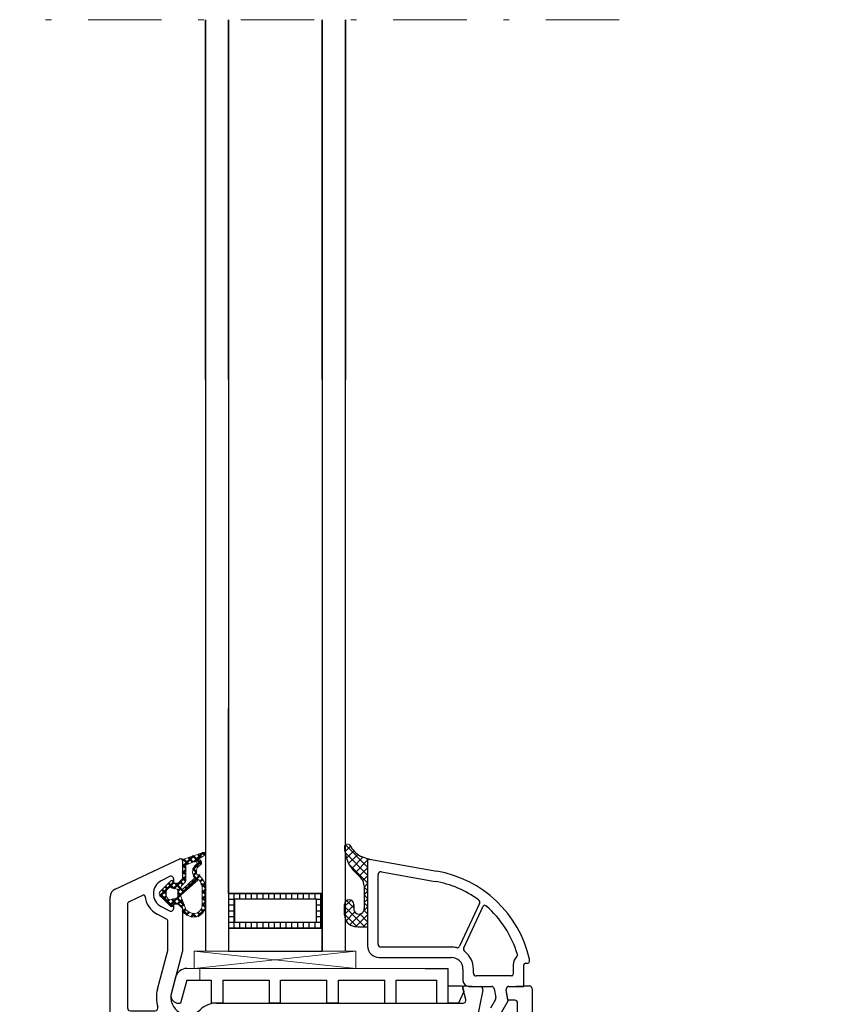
# Model space of a CAD drawing. Header units: millimetres. Extents: x -1427 to 10229, y -1578 to 5221.
# Tile 42 of 135: x 1287 to 1302, y -618 to -601. Entities that reach past the tile are written whole.
import ezdxf
from ezdxf import colors
from ezdxf.entities.mleader import LeaderData, LeaderLine
from ezdxf.math import Vec2, Vec3

# ---------------------------------------------------------------- set-up
doc = ezdxf.new("R2010")
doc.units = ezdxf.units.MM
doc.linetypes.add('AUSGEZOGEN', pattern=[0])
doc.linetypes.add('DASHDOT', pattern=[25.4, 12.7, -6.35, 0, -6.35])
for name, color, linetype in [('01TNR-01', 2, 'AUSGEZOGEN'), ('093200', 7, 'Continuous'), ('1', 7, 'Continuous'), ('10TNR-01', 7, 'AUSGEZOGEN'), ('HP122', 2, 'Continuous'), ('VEKA_G_S1', 3, 'Continuous'), ('VEKA_G_S2', 92, 'Continuous'), ('VEKA_G_S3', 71, 'Continuous'), ('VEKA_G_S4', 3, 'Continuous'), ('VEKA_GLASSDISTANCER', 5, 'Continuous'), ('VEKA_GLASSDISTANCER_INSIDE', 5, 'Continuous'), ('VEKA_HATCH_ALU', 5, 'Continuous'), ('VEKA_POLYSULFID', 94, 'Continuous')]:
    doc.layers.add(name, color=color, linetype=linetype)
for name, color, linetype, lineweight in [('A_wymiary', 7, 'Continuous', 5), ('AM_0', 7, 'Continuous', 50), ('AT_1_2_WYMIARY_I_OPISY', 1, 'Continuous', 5), ('przerywana szyba', 7, 'DASHDOT', 15)]:
    doc.layers.add(name, color=color, linetype=linetype, lineweight=lineweight)
doc.styles.add('SIMPLEX', font='simplex.shx', dxfattribs={"width": 0.77})

# ---------------------------------------------------------------- blocks, each defined once
blk = doc.blocks.new('ad_dichtung')
at = {"layer": 'AM_0'}
h = blk.add_hatch(dxfattribs=at)
h.set_pattern_fill('ANSI37', color=256, scale=0.25, style=0)
h.set_pattern_definition([(45, (-59.8216, -111.7718), (-0.561266, 0.561266), []), (135, (-59.8216, -111.7718), (-0.561266, -0.561266), [])])
edge = h.paths.add_edge_path()
edge.add_arc((-1.45, -7.65), 0.15, 90, 180)
edge.add_line((-1.6, -7.65), (-1.6, -7.85))
edge.add_arc((-1.75, -7.85), 0.15, 270, 360, ccw=False)
edge.add_line((-1.75, -8), (-1.9, -8))
edge.add_arc((-1.9, -7.85), 0.15, 219.842, 270, ccw=False)
edge.add_line((-2.02, -7.95), (-3.86, -6.13))
edge.add_arc((-3.4, -5.75), 0.6, 180, 219.842, ccw=False)
edge.add_arc((-3.4, -5.75), 0.6, 140.1573, 180, ccw=False)
edge.add_line((-3.86, -5.37), (-1.99, -3.53))
edge.add_arc((-1.9, -3.65), 0.15, 90, 128.7851, ccw=False)
edge.add_line((-1.9, -3.5), (-1.75, -3.5))
edge.add_arc((-1.75, -3.65), 0.15, 0, 90, ccw=False)
edge.add_line((-1.6, -3.65), (-1.6, -3.85))
edge.add_arc((-1.45, -3.85), 0.15, 180, 250.5288)
edge.add_line((-1.5, -3.99), (-1.45, -4))
edge.add_line((-1.45, -4), (-0.76, -4))
edge.add_arc((-0.76, -3.87), 0.134, 267.4585, 312.4585)
edge.add_line((-0.67, -3.97), (-0.05, -3.45))
edge.add_arc((-0.15, -3.34), 0.15, 309.9174, 355.2709)
edge.add_line((0, -3.35), (0, 0))
edge.add_arc((0.2, 0), 0.2, 122.4262, 179.9913, ccw=False)
edge.add_line((0.09, 0.17), (3.62, 1.35))
edge.add_arc((3.75, 1.14), 0.25, -60.9583, 122.4262, ccw=False)
edge.add_line((3.87, 0.92), (2.85, 0.29))
edge.add_arc((2.93, 0.19), 0.129, 126.7219, 302.0065)
edge.add_arc((2.82, -0.4), 0.51, -75.7525, 69.9199, ccw=False)
edge.add_arc((3.72, -1.94), 1.29, 126.5938, 209.4559)
edge.add_line((2.59, -2.57), (2.97, -2.44))
edge.add_line((2.97, -2.44), (3.05, -2.79))
edge.add_arc((1.46, -4.79), 2.56, -6.1844, 51.487, ccw=False)
edge.add_line((4, -5.07), (4, -7.8))
edge.add_arc((2, -7.8), 2, 240, 360, ccw=False)
edge.add_line((1, -9.53), (0, -8.95))
edge.add_line((0, -8.95), (0, -8.23))
edge.add_arc((-0.3, -8.23), 0.3, 0, 50.0828)
edge.add_line((-0.11, -8), (-0.67, -7.53))
edge.add_arc((-0.76, -7.65), 0.15, 50.0829, 90)
edge.add_line((-0.76, -7.5), (-1.45, -7.5))
edge = h.paths.add_edge_path(flags=16)
edge.add_line((0.43, -3.82), (-0.14, -4.39))
edge.add_arc((0.15, -4.67), 0.4, 135.0703, 180)
edge.add_line((-0.25, -4.67), (-0.25, -4.8))
edge.add_arc((-0.05, -4.8), 0.2, 180, 308.774)
edge.add_line((0.07, -4.96), (2.03, -3.13))
edge.add_arc((1.9, -2.98), 0.2, 313.0003, 383.6657)
edge.add_arc((3.33, -1.97), 1.56, 127.4788, 216.738, ccw=False)
edge.add_arc((2.24, -0.46), 0.302, 298.5305, 478.569)
edge.add_line((2.09, -0.2), (0.69, -0.74))
edge.add_arc((0.8, -0.91), 0.2, 122.3457, 179.9921)
edge.add_line((0.6, -0.91), (0.6, -3.47))
edge.add_arc((0.01, -3.39), 0.6, 314.9674, 352.5073, ccw=False)
edge = h.paths.add_edge_path(flags=16)
edge.add_line((2.67, -3.4), (-0.22, -5.96))
edge.add_arc((-0.1, -6.12), 0.2, 128.774, 200.5568)
edge.add_line((-0.28, -6.19), (0.63, -8.62))
edge.add_line((0.63, -8.62), (1.3, -9.01))
edge.add_arc((2, -7.8), 1.4, 240, 360)
edge.add_line((3.4, -7.8), (3.4, -5.07))
edge.add_arc((1.35, -4.77), 2.07, 351.7499, 401.9731)
edge.add_arc((2.79, -3.56), 0.2, 60.1071, 128.774)
edge = h.paths.add_edge_path(flags=16)
edge.add_arc((-1.3, -5.75), 1.5, 142.5047, 180)
edge.add_arc((-1.3, -5.75), 1.5, 180, 217.4953)
edge.add_arc((-2.21, -6.45), 0.35, 217.4953, 281.2992)
edge.add_line((-2.14, -6.79), (-0.92, -6.55))
edge.add_arc((-0.95, -6.4), 0.15, 281.5711, 360)
edge.add_line((-0.8, -6.4), (-0.8, -5.1))
edge.add_arc((-0.95, -5.1), 0.15, 360, 438.6235)
edge.add_line((-0.92, -4.95), (-2.14, -4.71))
edge.add_arc((-2.21, -5.05), 0.35, 78.6235, 142.5047)
for p, q in [((0, 0), (0, -3.35)), ((0.09, 0.17), (3.62, 1.35)), ((2.85, 0.29), (3.87, 0.92)), ((0.6, -0.91), (0.6, -3.47)), ((0.69, -0.74), (2.09, -0.2)), ((2.67, -3.4), (-0.22, -5.96)), ((0.07, -4.96), (2.03, -3.13)), ((2.97, -2.44), (2.59, -2.57)), ((3.05, -2.79), (2.97, -2.44)), ((-1.99, -3.53), (-3.86, -5.37)), ((-0.92, -4.95), (-2.14, -4.71)), ((-1.75, -3.5), (-1.9, -3.5)), ((-1.6, -3.85), (-1.6, -3.65)), ((-1.45, -4), (-1.5, -3.99)), ((-0.76, -4), (-1.45, -4)), ((-0.8, -6.4), (-0.8, -5.1)), ((-0.05, -3.45), (-0.67, -3.97)), ((-0.25, -4.67), (-0.25, -4.8)), ((0.43, -3.82), (-0.14, -4.39)), ((3.4, -7.8), (3.4, -5.07)), ((4, -7.8), (4, -5.07)), ((-3.86, -6.13), (-2.02, -7.95)), ((-2.14, -6.79), (-0.92, -6.55)), ((-0.28, -6.19), (0.63, -8.62)), ((-1.9, -8), (-1.75, -8)), ((-1.6, -7.85), (-1.6, -7.65)), ((-1.45, -7.5), (-0.76, -7.5)), ((-0.67, -7.53), (-0.11, -8)), ((0, -8.23), (0, -8.95)), ((0, -8.95), (1, -9.53)), ((0.63, -8.62), (1.3, -9.01))]:
    blk.add_line(p, q)
for centre, radius, start, end in [((0.2, 0), 0.2, 122.4262, 179.9913), ((2.93, 0.19), 0.129, 126.7219, 302.0065), ((2.82, -0.4), 0.51, 284.2475, 69.9199), ((3.75, 1.14), 0.25, 299.0417, 122.4262), ((0.8, -0.91), 0.2, 122.3457, 179.9921), ((3.33, -1.97), 1.56, 127.4788, 216.738), ((2.24, -0.46), 0.302, 298.5305, 118.569), ((3.72, -1.94), 1.29, 126.5938, 209.4559), ((-0.15, -3.34), 0.15, 309.9174, 355.2709), ((1.9, -2.98), 0.2, 313.0003, 23.6657), ((2.79, -3.56), 0.2, 60.1071, 128.774), ((1.35, -4.77), 2.07, 351.7499, 41.9731), ((1.46, -4.79), 2.56, 353.8156, 51.487), ((-1.3, -5.75), 1.5, 142.5047, 180), ((-2.21, -5.05), 0.35, 78.6235, 142.5047), ((-1.9, -3.65), 0.15, 90, 128.7851), ((-1.75, -3.65), 0.15, 0, 90), ((-1.45, -3.85), 0.15, 180, 250.5288), ((-0.95, -5.1), 0.15, 360, 78.6235), ((-0.76, -3.87), 0.134, 267.4585, 312.4585), ((0.15, -4.67), 0.4, 135.0703, 180), ((-0.05, -4.8), 0.2, 180, 308.774), ((0.01, -3.39), 0.6, 314.9674, 352.5073), ((-3.4, -5.75), 0.6, 140.1573, 180), ((-3.4, -5.75), 0.6, 180, 219.842), ((-1.3, -5.75), 1.5, 180, 217.4953), ((-2.21, -6.45), 0.35, 217.4953, 281.2992), ((-0.95, -6.4), 0.15, 281.5711, 0), ((-0.1, -6.12), 0.2, 128.774, 200.5568), ((-1.9, -7.85), 0.15, 219.842, 270), ((-1.75, -7.85), 0.15, 270, 360), ((-1.45, -7.65), 0.15, 90, 180), ((-0.76, -7.65), 0.15, 50.0829, 90), ((-0.3, -8.23), 0.3, 0, 50.0828), ((2, -7.8), 2, 240, 360), ((2, -7.8), 1.4, 240, 360)]:
    blk.add_arc(centre, radius, start, end)
blk = doc.blocks.new('hp172')
for p, q in [((0, -2.72), (0, 0)), ((0, 0), (49.39, 0)), ((50.74, -0.87), (55.97, -12.07)), ((0.99, -3.91), (0.15, -3.07)), ((1.5, -3.3), (1.5, -3.7)), ((4.5, -2.8), (2, -2.8)), ((5, -12.4), (5, -3.3)), ((8.2, -3), (28, -3)), ((48.11, -3), (30.2, -3)), ((49.71, -5.74), (48.56, -3.29)), ((7.7, -8.57), (7.7, -3.5)), ((28.5, -3.5), (28.5, -8.76)), ((29.7, -3.5), (29.7, -7.78)), ((33.42, -8.19), (40.12, -9.98)), ((45.56, -9.73), (46.42, -8.12)), ((26.21, -11.6), (8.13, -9.06)), ((8.27, -10.09), (16.07, -11.19)), ((40.25, -10), (45.12, -10)), ((47.74, -8.83), (46.98, -10.27)), ((52.92, -10.27), (52.16, -8.83)), ((7.7, -13.9), (7.7, -10.59)), ((16.5, -11.68), (16.5, -13.9)), ((25.89, -12.57), (18.07, -11.47)), ((39.8, -12.48), (32.78, -10.6)), ((48.2, -11.7), (47.4, -12.5)), ((47.42, -11), (48.2, -11)), ((48.2, -11), (48.2, -11.7)), ((51.7, -11.7), (51.7, -11)), ((51.7, -11), (52.48, -11)), ((52.5, -12.5), (51.7, -11.7)), ((0.5, -12.9), (4.5, -12.9)), ((17.5, -11.96), (17.5, -13.9)), ((47.4, -12.5), (39.92, -12.5)), ((55.7, -12.5), (52.5, -12.5)), ((16, -14.4), (8.2, -14.4)), ((18, -14.4), (25.81, -14.4)), ((-2, -32.9), (-2, -15.4)), ((0.7, -16.1), (0.7, -32.2)), ((26.37, -15.6), (1.2, -15.6)), ((28.3, -58.1), (28.3, -18.4)), ((31, -18.4), (31, -61.06)), ((-2.5, -32.9), (-2, -32.9)), ((1.2, -32.7), (7, -32.7)), ((-4, -35.4), (-4, -34.4)), ((-1.8, -35.4), (-4, -35.4)), ((-1.8, -37.4), (-1.8, -35.4)), ((7, -35.4), (1, -35.4)), ((1, -35.4), (1, -37.4)), ((1, -37.4), (-1.8, -37.4)), ((7.5, -42.88), (7.5, -35.9)), ((10.2, -35.9), (10.2, -39.91)), ((10.51, -40.38), (12.39, -41.12)), ((12.5, -42.25), (11.2, -42.25)), ((12.7, -41.59), (12.7, -42.05)), ((7.5, -51.1), (7.5, -44.12)), ((7.97, -43.43), (7.56, -43.02)), ((7.56, -43.98), (7.96, -43.58)), ((10.7, -42.75), (10.7, -44.25)), ((12.39, -45.88), (10.51, -46.62)), ((11.2, -44.75), (12.5, -44.75)), ((12.7, -44.95), (12.7, -45.41)), ((10.2, -47.09), (10.2, -51.1)), ((-1.8, -51.6), (-1.8, -49.6)), ((-1.8, -49.6), (1, -49.6)), ((1, -49.6), (1, -51.6)), ((-4, -60.5), (-4, -51.6)), ((-4, -51.6), (-1.8, -51.6)), ((1, -51.6), (7, -51.6)), ((7, -54.3), (-0.8, -54.3)), ((-1.3, -54.8), (-1.3, -58.1)), ((18.3, -58.1), (18.3, -57.3)), ((19.3, -57.3), (19.3, -58.1)), ((-0.8, -58.6), (17.8, -58.6)), ((19.8, -58.6), (27.8, -58.6)), ((-24, -72), (-24, -61.3)), ((-23.7, -61), (-20.5, -61)), ((-20.5, -61), (-19.7, -61.8)), ((-16.2, -61.8), (-15.4, -61)), ((-15.4, -61), (-4.5, -61)), ((-1.3, -60.5), (-1.3, -60.3)), ((-0.8, -59.8), (7, -59.8)), ((7.5, -60.3), (7.5, -63.4)), ((8.5, -63.4), (8.5, -60.3)), ((9, -59.8), (27.83, -59.8)), ((31.63, -61.54), (33.62, -61.01)), ((34, -61.32), (33.86, -64.03)), ((-21.5, -63), (-21.5, -64.34)), ((-19.7, -62.5), (-21, -62.5)), ((-19.7, -61.8), (-19.7, -62.5)), ((-16.2, -62.5), (-16.2, -61.8)), ((-15.66, -62.5), (-16.2, -62.5)), ((-15.42, -62.5), (-15.66, -62.5)), ((-2.2, -63.4), (-2.2, -62.92)), ((-15.74, -64.67), (-14.98, -63.23)), ((-14.42, -65.38), (-13.56, -63.77)), ((-13.12, -63.5), (-4.7, -63.5)), ((-4.2, -64), (-4.2, -69.5)), ((7, -63.9), (-1.7, -63.9)), ((7, -64.7), (-1.7, -64.7)), ((23.93, -63.9), (9, -63.9)), ((23.93, -64.7), (9, -64.7)), ((27, -64.44), (27, -65.71)), ((33.26, -64.49), (28.2, -63.46)), ((-21.25, -64.77), (-19.7, -65.67)), ((-18.45, -66), (-17.95, -66)), ((-2.2, -65.2), (-2.2, -69.5)), ((7.5, -69.5), (7.5, -65.2)), ((8.5, -65.2), (8.5, -69.5)), ((26.93, -65.96), (26.77, -66.25)), ((-21, -67.51), (-21, -69.5)), ((-17.95, -67.5), (-18.45, -67.5)), ((-14.98, -69.71), (-16.12, -67.55)), ((-13.83, -69.73), (-15.29, -66.99)), ((24.3, -69.5), (24.3, -67.85)), ((26.77, -66.75), (26.93, -67.04)), ((27, -67.29), (27, -69.5)), ((-10, -68.5), (-10, -69.8)), ((-9, -69.8), (-9, -68.5)), ((31.5, -68.82), (33.28, -68.51)), ((31.5, -70), (31.5, -68.82)), ((33.87, -68.97), (34, -71.5)), ((-20.5, -70), (-15.15, -70)), ((-10.2, -70), (-13.39, -70)), ((-4.7, -70), (-8.8, -70)), ((-1.7, -70), (7, -70)), ((9, -70), (23.8, -70)), ((28, -70.5), (31, -70.5)), ((34, -71.5), (34, -72.5)), ((33.5, -73), (-23, -73))]:
    blk.add_line(p, q)
for centre, radius, start, end in [((49.39, -1.5), 1.5, 25, 90), ((0.5, -2.72), 0.5, 180, 225), ((2, -3.3), 0.5, 90, 180), ((4.5, -3.3), 0.5, 0, 90), ((8.2, -3.5), 0.5, 90, 180), ((28, -3.5), 0.5, 0, 90), ((30.2, -3.5), 0.5, 90, 180), ((48.11, -3.5), 0.5, 25, 90), ((1.2, -3.7), 0.3, 225, 360), ((49.95, -10), 4, 95.7956, 152.0424), ((49.52, -5.82), 0.2, 275.7956, 25), ((30.2, -7.78), 0.5, 180, 287.4576), ((32, -13.5), 5.5, 75, 107.4576), ((49.95, -10), 2.5, 27.9576, 152.0424), ((8.2, -8.57), 0.5, 180, 262), ((8.2, -10.59), 0.5, 82, 180), ((32, -13.5), 5.7, 130.1778, 157.2903), ((28, -8.76), 0.5, 310.1778, 0), ((40.25, -9.5), 0.5, 255, 270), ((45.12, -9.5), 0.5, 270, 332.0424), ((16, -11.68), 0.5, 0, 82), ((18, -11.96), 0.5, 82, 180), ((26.28, -11.11), 0.5, 262, 337.2903), ((32, -13.5), 3, 75, 224.4153), ((47.42, -10.5), 0.5, 152.0424, 270), ((52.48, -10.5), 0.5, 270, 27.9576), ((0.5, -15.4), 2.5, 90, 180), ((4.5, -12.4), 0.5, 270, 0), ((25.82, -13.06), 0.5, 355.9369, 82), ((32, -13.5), 5.7, 175.9369, 183.6991), ((39.92, -12), 0.5, 255, 270), ((55.7, -12.2), 0.3, 270, 0), ((55.7, -12.2), 0.3, 360, 25), ((55.7, -12.2), 0.3, 360, 25), ((8.2, -13.9), 0.5, 180, 270), ((16, -13.9), 0.5, 270, 0), ((18, -13.9), 0.5, 180, 270), ((25.81, -13.9), 0.5, 270, 3.6991), ((1.2, -16.1), 0.5, 90, 180), ((26.37, -16.1), 0.5, 24.7939, 90), ((32, -13.5), 5.7, 204.7939, 224.4153), ((27, -18.4), 4, 0, 44.4153), ((27, -18.4), 1.3, 0, 44.4153), ((1.2, -32.2), 0.5, 180, 270), ((-2.5, -34.4), 1.5, 90, 180), ((7, -35.9), 3.2, 0, 90), ((7, -35.9), 0.5, 0, 90), ((10.7, -39.91), 0.5, 180, 248.1986), ((11.2, -42.75), 0.5, 90, 180), ((12.2, -41.59), 0.5, 0, 68.1986), ((12.5, -42.05), 0.2, 270, 0), ((7.7, -42.88), 0.2, 180, 225), ((7.7, -44.12), 0.2, 134.9411, 180), ((7.9, -43.5), 0.102, 309.8452, 0.174), ((7.9, -43.5), 0.101, 0, 45), ((11.2, -44.25), 0.5, 180, 270), ((12.2, -45.41), 0.5, 291.8014, 0), ((12.5, -44.95), 0.2, 0, 90), ((10.7, -47.09), 0.5, 111.8014, 180), ((7, -51.1), 0.5, 270, 0), ((7, -51.1), 3.2, 270, 0), ((-0.8, -54.8), 0.5, 90, 180), ((18.8, -57.3), 0.5, 90, 180), ((18.8, -57.3), 0.5, 0, 90), ((-0.8, -58.1), 0.5, 180, 270), ((17.8, -58.1), 0.5, 270, 0), ((19.8, -58.1), 0.5, 180, 270), ((27.8, -58.1), 0.5, 270, 0), ((-23.7, -61.3), 0.3, 90, 180), ((-4.5, -60.5), 0.5, 270, 0), ((-4.5, -60.5), 3.2, 319.1791, 0), ((-0.8, -60.3), 0.5, 90, 180), ((7, -60.3), 0.5, 0, 90), ((9, -60.3), 0.5, 90, 180), ((28, -64.44), 3.7, 92.349, 165.6859), ((27.83, -60.27), 0.471, 272.349, 90), ((31.5, -61.06), 0.5, 180, 285), ((33.7, -61.3), 0.3, 90, 105), ((33.7, -61.3), 0.3, 1.8115, 90), ((33.7, -61.3), 0.3, 357, 1.8115), ((-21, -63), 0.5, 90, 180), ((-15.42, -63), 0.5, 0, 90), ((-15.42, -63), 0.5, 332, 360), ((-1.7, -62.92), 0.5, 139.1791, 180), ((-21, -64.34), 0.5, 180, 240), ((-17.95, -63.5), 2.5, 270, 332), ((-13.12, -64), 0.5, 90, 152), ((-4.7, -64), 0.5, 0, 90), ((-1.7, -63.4), 0.5, 180, 270), ((-1.7, -65.2), 0.5, 90, 180), ((7, -63.4), 0.5, 270, 0), ((7, -65.2), 0.5, 0, 90), ((9, -63.4), 0.5, 180, 270), ((9, -65.2), 0.5, 90, 180), ((23.93, -63.4), 0.5, 270, 345.6859), ((23.93, -65.07), 0.368, 336.3364, 90), ((28, -64.44), 1, 78.5, 180), ((33.36, -64), 0.5, 258.5, 270), ((33.36, -64), 0.5, 270, 357), ((-18.45, -63.5), 2.5, 240, 270), ((-14.85, -66.76), 0.5, 133.6523, 208), ((-17.95, -63.5), 4, 313.6523, 332), ((27.2, -66.5), 3.2, 156.3364, 205.0078), ((27.2, -66.5), 0.5, 150, 210), ((26.5, -65.71), 0.5, 330, 0), ((-20.5, -67.51), 0.5, 62.8868, 180), ((-18.45, -63.5), 4, 242.8868, 270), ((-17.95, -63.5), 4, 270, 287.931), ((-16.57, -67.78), 0.5, 28, 107.931), ((-9.5, -68.5), 0.5, 90, 180), ((-9.5, -68.5), 0.5, 0, 90), ((26.5, -67.29), 0.5, 0, 30), ((-20.5, -69.5), 0.5, 180, 270), ((-15.15, -69.8), 0.2, 270, 28), ((-13.39, -69.5), 0.5, 208, 270), ((-10.2, -69.8), 0.2, 270, 0), ((-8.8, -69.8), 0.2, 180, 270), ((-4.7, -69.5), 0.5, 270, 0), ((-1.7, -69.5), 0.5, 180, 270), ((7, -69.5), 0.5, 270, 0), ((9, -69.5), 0.5, 180, 270), ((23.8, -69.5), 0.5, 270, 360), ((28, -69.5), 1, 180, 270), ((33.37, -69), 0.5, 90, 100), ((33.37, -69), 0.5, 3, 90), ((31, -70), 0.5, 270, 0), ((-23, -72), 1, 180, 270), ((33.5, -72.5), 0.5, 270, 360)]:
    blk.add_arc(centre, radius, start, end)
blk = doc.blocks.new('A$C9be35ea3')
at = {"layer": '10TNR-01'}
h = blk.add_hatch(dxfattribs=at)
h.set_pattern_fill('ANSI37', color=256, scale=0.3, style=0)
h.set_pattern_definition([(45, (99.8349, 128.5819), (-0.673519, 0.673519), []), (135, (99.8349, 128.5819), (-0.673519, -0.673519), [])])
h.paths.add_polyline_path([(251.56, 240.773), (250.315, 241.201, -0.1343005), (248.465, 243.066, 0.7193175), (247.56, 242.779, 0.1751875), (249.026, 238.792), (250.371, 237.446, -0.2001675), (250.96, 236.025), (250.96, 232.085, -1.00895), (249.161, 232.072), (249.161, 232.841, 1), (247.56, 232.841), (247.56, 231.012, 0.3729718), (249.277, 229.03, 0.0357211), (250.132, 228.969), (251.56, 228.969)])
at = {"color": 7}
for p, q in [((249.524, 221.747), (221.524, 224.747)), ((221.524, 221.747), (249.524, 224.747)), ((220.281, 221.748), (220.512, 221.748)), ((220.512, 221.748), (221.432, 221.748)), ((221.432, 221.748), (222.53, 221.747)), ((222.512, 219.748), (222.53, 221.747)), ((222.53, 221.747), (261.512, 221.748)), ((223.432, 221.748), (222.53, 221.747))]:
    blk.add_line(p, q, dxfattribs=at)
blk.add_lwpolyline([(221.524, 224.747), (221.524, 224.747), (221.524, 224.747), (221.524, 224.747), (221.524, 221.747), (221.524, 221.747), (221.524, 221.747), (249.524, 221.747), (249.524, 221.747), (249.524, 224.747), (249.524, 224.747), (249.524, 224.747), (249.524, 224.747), (249.524, 224.747), (249.524, 224.747), (221.524, 224.747), (221.524, 224.747)], close=True, dxfattribs=at)
blk.add_arc((248.06, 242.771), 0.5, 36.14677, 180, dxfattribs=at)
at = {"layer": '01TNR-01', "color": 7}
for p, q in [((247.56, 231.012), (247.56, 232.841)), ((249.161, 232.841), (249.161, 232.066))]:
    blk.add_line(p, q, dxfattribs=at)
for centre, radius, start, end in [((253.808, 242.813), 6.248, 179.83621, 220.05928), ((248.361, 232.841), 0.801, 0, 180), ((249.562, 231.012), 2.002, 180, 261.81639)]:
    blk.add_arc(centre, radius, start, end, dxfattribs=at)
at = {"layer": '01TNR-01'}
blk.add_arc((277.194, 224.083), 0.3, 313.94498, 16.81705, dxfattribs=at)
at = {"layer": '093200', "color": 7}
for p, q in [((261.512, 221.748), (265.512, 221.748)), ((267.921, 218.748), (268.189, 217.748)), ((226.512, 215.748), (224.512, 215.748)), ((246.512, 215.748), (244.512, 215.748)), ((265.512, 215.748), (265.432, 215.748)), ((267.257, 215.748), (265.512, 215.748))]:
    blk.add_line(p, q, dxfattribs=at)
at = {"layer": '1', "color": 7}
for p, q in [((265.512, 218.748), (265.512, 221.748)), ((218.349, 220.266), (217.577, 217.385)), ((220.281, 219.748), (219.209, 215.748)), ((220.281, 219.748), (220.512, 219.748)), ((220.512, 219.748), (223.432, 219.748)), ((223.432, 219.748), (224.512, 219.748)), ((224.512, 219.748), (224.512, 215.748)), ((226.512, 219.748), (226.512, 215.748)), ((226.512, 219.748), (233.932, 219.748)), ((233.932, 219.748), (234.512, 219.748)), ((234.512, 219.748), (234.512, 215.748)), ((236.512, 219.748), (244.512, 219.748)), ((236.512, 215.748), (236.512, 219.748)), ((244.512, 215.748), (244.512, 219.748)), ((246.512, 219.748), (254.512, 219.748)), ((246.512, 215.748), (246.512, 219.748)), ((254.512, 215.748), (254.512, 219.748)), ((256.512, 219.748), (263.512, 219.748)), ((256.512, 215.748), (256.512, 219.748)), ((263.512, 215.748), (263.512, 219.748)), ((265.512, 215.748), (265.512, 218.748)), ((265.512, 218.748), (267.921, 218.748)), ((268.189, 217.748), (267.257, 215.748)), ((218.833, 215.748), (219.209, 215.748)), ((236.512, 215.748), (234.512, 215.748)), ((254.512, 215.748), (256.512, 215.748)), ((263.512, 215.748), (265.432, 215.748))]:
    blk.add_line(p, q, dxfattribs=at)
for centre, radius, start, end in [((220.281, 219.748), 2, 90, 165), ((218.833, 217.048), 1.3, 165, 180), ((218.833, 217.048), 1.3, 180, 270)]:
    blk.add_arc(centre, radius, start, end, dxfattribs=at)
at = {"layer": '10TNR-01'}
for p, q in [((250.315, 241.201), (251.987, 240.626)), ((251.56, 240.354), (251.56, 225.655)), ((251.912, 240.649), (263.533, 238.6)), ((253.36, 225.955), (253.36, 237.97)), ((253.947, 238.463), (263.22, 236.827)), ((270.915, 233.013), (267.474, 225.634)), ((268.199, 225.296), (271.564, 232.512)), ((266.06, 225.455), (253.86, 225.455)), ((253.56, 223.655), (266.06, 223.655)), ((279.56, 222.955), (279.56, 223.348)), ((268.06, 221.655), (268.06, 219.655)), ((269.86, 220.955), (269.86, 221.655)), ((276.76, 222.355), (276.76, 220.755)), ((278.56, 218.655), (278.56, 222.355)), ((278.86, 222.655), (279.26, 222.655)), ((276.46, 220.455), (270.36, 220.455)), ((269.06, 218.655), (272.964, 218.655)), ((273.456, 218.241), (273.727, 216.703)), ((276.01, 218.655), (278.56, 218.655)), ((275.855, 216.155), (275.518, 218.068)), ((273.668, 216.367), (272.824, 214.905)), ((274.123, 213.155), (275.855, 216.155))]:
    blk.add_line(p, q, dxfattribs=at)
at = {"layer": '10TNR-01', "color": 7}
for p, q in [((249.026, 238.792), (250.377, 237.441)), ((250.96, 236.025), (250.96, 232.056)), ((250.132, 228.969), (251.41, 228.969))]:
    blk.add_line(p, q, dxfattribs=at)
for centre, radius, start, end in [((252.798, 245.517), 4.979, 209.48504, 240.08137), ((248.961, 236.031), 1.998, 359.83981, 44.88354), ((250.061, 232.07), 0.899, 179.87618, 3.22542), ((250.132, 234.975), 6.006, 261.81639, 269.99955)]:
    blk.add_arc(centre, radius, start, end, dxfattribs=at)
at = {"layer": '10TNR-01'}
for centre, radius, start, end in [((251.86, 240.354), 0.3, 80, 180), ((260.06, 218.904), 20, 12.83857, 80), ((253.86, 237.97), 0.5, 80, 180), ((260.06, 218.904), 18.2, 54.00657, 80), ((270.462, 233.225), 0.5, 335, 54.00657), ((271.836, 232.385), 0.3, 48.86203, 155), ((260.06, 218.904), 18.2, 16.81705, 48.86203), ((253.56, 225.655), 2, 180, 270), ((253.86, 225.955), 0.5, 180, 270), ((266.06, 221.655), 3.8, 77.08147, 90), ((267.021, 225.846), 0.5, 257.08147, 335), ((268.653, 225.085), 0.5, 155, 232.91853), ((266.06, 221.655), 2, 0, 90), ((266.06, 221.655), 3.8, 0, 52.91853), ((278.86, 222.355), 2.1, 133.94498, 180), ((278.86, 222.355), 0.3, 90, 180), ((279.26, 222.955), 0.3, 270, 0), ((270.36, 220.955), 0.5, 180, 270), ((276.46, 220.755), 0.3, 270, 0), ((269.06, 219.655), 1, 180, 270), ((272.964, 218.155), 0.5, 10, 90), ((276.01, 218.155), 0.5, 90, 190), ((273.235, 216.617), 0.5, 330, 10)]:
    blk.add_arc(centre, radius, start, end, dxfattribs=at)
at = {"layer": 'HP122'}
blk.add_arc((268.324, 218.448), 0.3, 180, 195, dxfattribs=at)
at = {"layer": 'przerywana szyba'}
blk.add_line((176.802, 385.928), (296.802, 385.928), dxfattribs=at)
at = {"layer": 'VEKA_G_S1', "color": 3, "linetype": 'Continuous'}
for p, q in [((247.711, 224.747), (247.711, 385.928)), ((247.711, 385.928), (247.711, 323.668)), ((243.711, 266.747), (243.711, 224.747))]:
    blk.add_line(p, q, dxfattribs=at)
at = {"layer": 'VEKA_G_S2', "color": 92, "linetype": 'Continuous'}
for p, q in [((243.711, 385.928), (243.711, 234.747)), ((243.711, 323.668), (243.711, 385.928)), ((227.509, 234.747), (227.509, 266.747)), ((243.711, 234.747), (227.509, 234.747))]:
    blk.add_line(p, q, dxfattribs=at)
at = {"layer": 'VEKA_G_S3', "color": 71, "linetype": 'Continuous'}
for p, q in [((227.509, 385.928), (227.509, 224.747)), ((227.509, 323.668), (227.509, 385.928))]:
    blk.add_line(p, q, dxfattribs=at)
at = {"layer": 'VEKA_G_S4', "color": 3, "linetype": 'Continuous'}
for p, q in [((223.509, 385.928), (223.509, 224.747)), ((223.509, 323.668), (223.509, 385.928))]:
    blk.add_line(p, q, dxfattribs=at)
at = {"layer": 'VEKA_GLASSDISTANCER', "color": 5, "linetype": 'Continuous'}
for p, q in [((243.711, 234.747), (227.509, 234.747)), ((227.509, 234.747), (227.509, 228.747)), ((243.711, 228.747), (243.711, 234.747)), ((243.711, 234.747), (243.711, 234.747)), ((227.509, 228.747), (243.711, 228.747))]:
    blk.add_line(p, q, dxfattribs=at)
at = {"layer": 'VEKA_GLASSDISTANCER_INSIDE', "color": 5, "linetype": 'Continuous'}
for p, q in [((242.711, 233.747), (228.509, 233.747)), ((228.509, 233.747), (228.509, 229.747)), ((242.711, 229.747), (242.711, 233.747)), ((228.509, 229.747), (242.711, 229.747))]:
    blk.add_line(p, q, dxfattribs=at)
at = {"layer": 'VEKA_HATCH_ALU', "color": 5, "linetype": 'Continuous'}
for p, q in [((243.711, 234.69), (227.509, 234.69)), ((228.509, 233.69), (227.509, 233.69)), ((228.473, 228.747), (228.473, 234.747)), ((229.473, 233.747), (229.473, 234.747)), ((230.473, 233.747), (230.473, 234.747)), ((231.473, 233.747), (231.473, 234.747)), ((232.473, 233.747), (232.473, 234.747)), ((233.473, 233.747), (233.473, 234.747)), ((234.473, 233.747), (234.473, 234.747)), ((235.473, 233.747), (235.473, 234.747)), ((236.473, 233.747), (236.473, 234.747)), ((237.473, 233.747), (237.473, 234.747)), ((238.473, 233.747), (238.473, 234.747)), ((239.473, 233.747), (239.473, 234.747)), ((240.473, 233.747), (240.473, 234.747)), ((241.473, 233.747), (241.473, 234.747)), ((242.473, 233.747), (242.473, 234.747)), ((243.711, 233.69), (242.711, 233.69)), ((243.473, 228.747), (243.473, 234.747)), ((228.509, 232.69), (227.509, 232.69)), ((243.711, 232.69), (242.711, 232.69)), ((228.509, 231.69), (227.509, 231.69)), ((228.509, 230.69), (227.509, 230.69)), ((243.711, 231.69), (242.711, 231.69)), ((243.711, 230.69), (242.711, 230.69)), ((243.711, 229.69), (227.509, 229.69)), ((229.473, 228.747), (229.473, 229.747)), ((230.473, 228.747), (230.473, 229.747)), ((231.473, 228.747), (231.473, 229.747)), ((232.473, 228.747), (232.473, 229.747)), ((233.473, 228.747), (233.473, 229.747)), ((234.473, 228.747), (234.473, 229.747)), ((235.473, 228.747), (235.473, 229.747)), ((236.473, 228.747), (236.473, 229.747)), ((237.473, 228.747), (237.473, 229.747)), ((238.473, 228.747), (238.473, 229.747)), ((239.473, 228.747), (239.473, 229.747)), ((240.473, 228.747), (240.473, 229.747)), ((241.473, 228.747), (241.473, 229.747)), ((242.473, 228.747), (242.473, 229.747))]:
    blk.add_line(p, q, dxfattribs=at)
at = {"layer": 'VEKA_POLYSULFID', "color": 94, "linetype": 'Continuous'}
for p, q in [((243.711, 228.747), (227.509, 228.747)), ((227.509, 228.747), (227.509, 224.748)), ((243.711, 224.748), (243.711, 228.747)), ((227.509, 224.748), (243.711, 224.748))]:
    blk.add_line(p, q, dxfattribs=at)
blk.add_blockref('ad_dichtung', (219.509, 240.447))
at = {"layer": '10TNR-01', "rotation": 90}
blk.add_blockref('hp172', (207.009, 184.748), dxfattribs=at)

msp = doc.modelspace()

# ---------------------------------------------------------------- block references
at = {"layer": 'A_wymiary', "xscale": 0.1, "yscale": 0.1, "zscale": 0.1}
msp.add_blockref('A$C9be35ea3', (1268.34627, -639.38823), dxfattribs=at)

# ---------------------------------------------------------------- leaders
at = {"layer": 'AT_1_2_WYMIARY_I_OPISY'}
ml = msp.add_multileader_mtext('Standard', dxfattribs=at)
ml.set_content('{\\C7;uszczelka silikonowa}', color=256, style='SIMPLEX')
ml.set_leader_properties()
ml.build(insert=Vec2(0, 0))
ml.multileader.update_dxf_attribs({"text_right_attachment_type": 6, "dogleg_length": 0.36, "arrow_head_size": 1})
ctx = ml.context
ctx.base_point, ctx.char_height, ctx.arrow_head_size, ctx.landing_gap_size, ctx.plane_origin = Vec3(1318.87876, -602.69425), 2, 1, 0.2, Vec3(1297.8756, -602.69425)
ctx.right_attachment = 6
notes = []
notes.append((ctx, [(0, (1, 1, 0), (1317.95916, -602.69425), (1, 0), 0.9196, [(0, [(1294.98214, -625.31034)], 0, [])])]))
ctx.mtext.insert, ctx.mtext.rotation, ctx.mtext.flow_direction = Vec3(1319.07876, -601.69425), 6.28318531, 5
for ctx, leaders in notes:
    for number, flags, end, landing, length, lines in leaders:
        leader = LeaderData()
        leader.index, (leader.has_last_leader_line, leader.has_dogleg_vector, leader.attachment_direction) = number, flags
        leader.last_leader_point, leader.dogleg_vector, leader.dogleg_length = Vec3(end), Vec3(landing), length
        for number, points, colour, breaks in lines:
            line = LeaderLine()
            line.index, line.vertices, line.color, line.breaks = number, Vec3.list(points), colors.encode_raw_color(colour), breaks
            leader.lines.append(line)
        ctx.leaders.append(leader)

doc.saveas('drawing.dxf')
